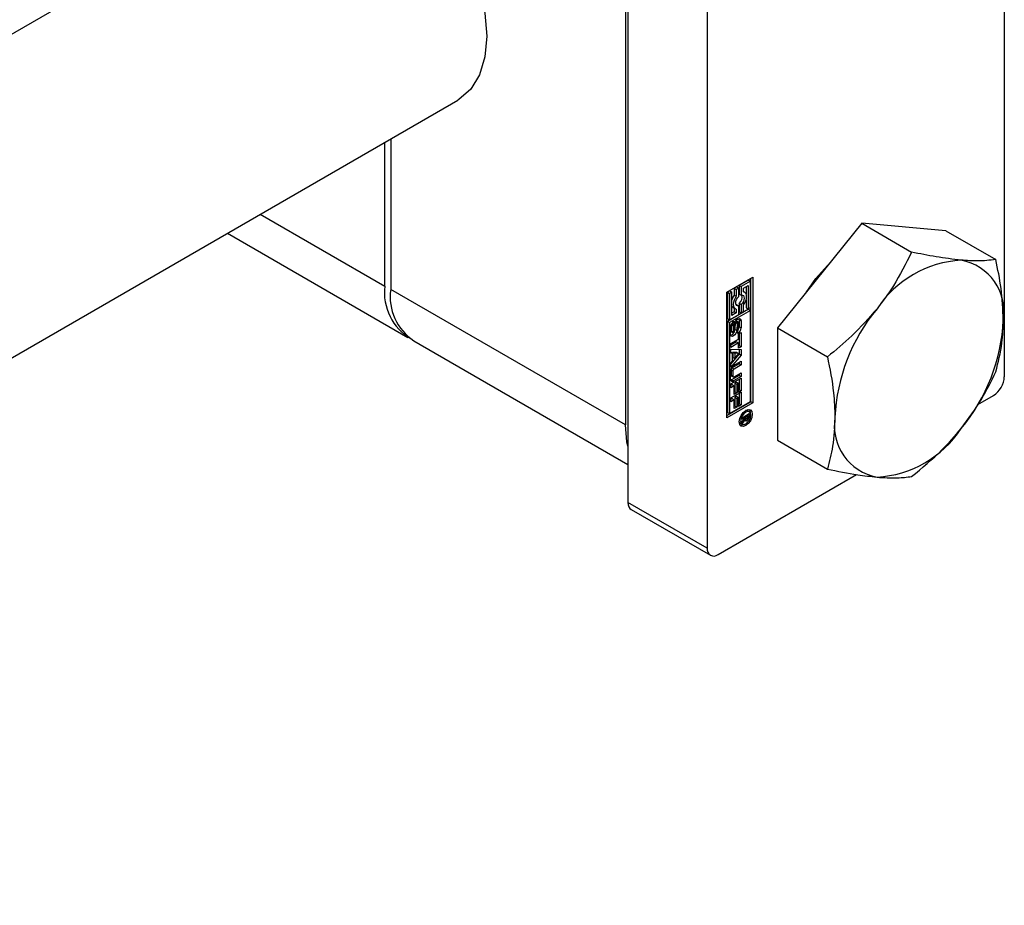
# Model space of a CAD drawing. Header units: millimetres. Extents: x 0 to 25230, y 0 to 17820.
# Tile 237 of 244: x 22694 to 22905, y 15967 to 16156. Entities that reach past the tile are written whole.
import ezdxf

# ---------------------------------------------------------------- set-up
doc = ezdxf.new("R2010")
doc.units = ezdxf.units.MM
doc.linetypes.add('SLD-Sólida', pattern=[0])

msp = doc.modelspace()

# ---------------------------------------------------------------- linework, layer by layer
at = {"color": 7, "linetype": 'SLD-Sólida', "lineweight": 25, "ltscale": 30}
for p, q in [((22905.25, 16246), (22905.25, 16079.91)), ((22824.64, 16219.05), (22824.64, 16052.97)), ((22841.61, 16209.26), (22841.61, 16043.17)), ((22824.11, 16201.85), (22824.11, 16069.57)), ((22758.2, 16191.08), (22097.58, 15809.71)), ((22127.57, 15757.74), (22788.2, 16139.12)), ((22772.57, 16099.32), (22772.57, 16130.09)), ((22773.84, 16130.82), (22773.84, 16098.59)), ((22745.92, 16114.71), (22772.57, 16099.32)), ((22874.71, 16112.78), (22856.68, 16090.35)), ((22874.71, 16112.78), (22885.4, 16106.6)), ((22892.74, 16111.16), (22874.71, 16112.78)), ((22738.89, 16110.65), (22777.54, 16088.34)), ((22892.74, 16111.16), (22903.43, 16104.99)), ((22845.86, 16098.04), (22851.43, 16101.26)), ((22850.48, 16100.59), (22848.48, 16099.44)), ((22850.9, 16100.35), (22848.91, 16099.2)), ((22850.48, 16100.59), (22850.9, 16100.35)), ((22850.9, 16094.71), (22850.9, 16100.35)), ((22851, 16074.56), (22851, 16101.01)), ((22851.43, 16101.26), (22851.43, 16074.31)), ((22824.11, 16069.57), (22773.84, 16098.59)), ((22845.86, 16071.1), (22845.86, 16098.04)), ((22846.48, 16098.29), (22845.96, 16097.99)), ((22845.96, 16097.99), (22845.96, 16092.35)), ((22845.96, 16097.99), (22846.38, 16097.74)), ((22846.91, 16098.04), (22846.38, 16097.74)), ((22846.38, 16097.74), (22846.38, 16092.1)), ((22846.48, 16098.29), (22846.91, 16098.04)), ((22846.91, 16093.02), (22846.91, 16098.04)), ((22847.96, 16099.14), (22847.43, 16098.84)), ((22847.43, 16098.84), (22847.43, 16097.4)), ((22847.43, 16098.84), (22847.85, 16098.59)), ((22848.38, 16098.89), (22847.85, 16098.59)), ((22847.85, 16098.59), (22847.85, 16097.15)), ((22847.96, 16099.14), (22848.38, 16098.89)), ((22848.38, 16097.07), (22848.38, 16098.89)), ((22848.48, 16099.44), (22848.48, 16097.62)), ((22848.48, 16099.44), (22848.91, 16099.2)), ((22848.48, 16097.62), (22848.91, 16097.38)), ((22848.91, 16099.2), (22848.91, 16097.38)), ((22849.43, 16098.89), (22850.38, 16099.44)), ((22849.43, 16098.06), (22849.43, 16098.89)), ((22849.65, 16097.98), (22849.43, 16098.11)), ((22849.95, 16099.19), (22849.95, 16097.65)), ((22850.38, 16099.44), (22850.38, 16094.41)), ((22847.43, 16097.4), (22847.85, 16097.15)), ((22848.48, 16095.63), (22848.48, 16093.81)), ((22848.48, 16095.63), (22848.91, 16095.38)), ((22849.95, 16096.31), (22849.95, 16094.65)), ((22850.48, 16094.35), (22845.96, 16091.74)), ((22850.9, 16094.11), (22846.38, 16091.5)), ((22847.43, 16093.81), (22846.91, 16093.51)), ((22847.85, 16093.56), (22846.91, 16093.02)), ((22847.21, 16094.72), (22847.63, 16094.47)), ((22847.43, 16094.59), (22847.43, 16093.81)), ((22847.43, 16093.81), (22847.85, 16093.56)), ((22847.96, 16095.32), (22847.83, 16095.31)), ((22847.85, 16094.39), (22847.85, 16093.56)), ((22847.96, 16095.32), (22848.38, 16095.08)), ((22848.38, 16093.26), (22848.38, 16095.08)), ((22848.48, 16093.81), (22848.91, 16093.56)), ((22848.91, 16095.38), (22848.91, 16093.56)), ((22848.91, 16093.56), (22849.43, 16093.86)), ((22849.43, 16093.86), (22849.43, 16095.3)), ((22849.95, 16094.65), (22850.38, 16094.41)), ((22850.38, 16094.41), (22850.9, 16094.71)), ((22850.48, 16094.35), (22850.9, 16094.11)), ((22850.9, 16074.62), (22850.9, 16094.11)), ((22845.96, 16092.35), (22846.38, 16092.1)), ((22845.96, 16091.74), (22845.96, 16072.25)), ((22846.38, 16091.5), (22845.96, 16091.74)), ((22846.38, 16092.1), (22848.38, 16093.26)), ((22846.38, 16091.5), (22846.38, 16072.01)), ((22846.87, 16091.34), (22847.28, 16091.1)), ((22846.9, 16091.38), (22847.32, 16091.14)), ((22846.91, 16091.39), (22847.33, 16091.14)), ((22847.33, 16091.77), (22847.33, 16091.14)), ((22847.59, 16091.51), (22847.56, 16090.07)), ((22847.59, 16091.51), (22848.02, 16091.27)), ((22847.61, 16091.59), (22848.02, 16091.35)), ((22847.66, 16091.68), (22848.05, 16091.46)), ((22847.71, 16091.78), (22848.1, 16091.56)), ((22847.76, 16091.86), (22848.16, 16091.63)), ((22848.23, 16091.64), (22847.81, 16091.88)), ((22848.3, 16090.14), (22848.3, 16091.44)), ((22848.45, 16092.12), (22848.41, 16092.36)), ((22848.45, 16092.12), (22848.45, 16090.61)), ((22848.45, 16092.12), (22848.88, 16091.88)), ((22848.88, 16091.88), (22848.88, 16090.36)), ((22846.61, 16089.04), (22846.61, 16090.56)), ((22846.75, 16091.02), (22846.75, 16089.73)), ((22846.75, 16091.02), (22847.18, 16090.78)), ((22846.75, 16089.73), (22847.18, 16089.48)), ((22846.76, 16091.14), (22847.19, 16090.9)), ((22846.78, 16089.59), (22847.2, 16089.34)), ((22846.82, 16091.26), (22847.23, 16091.02)), ((22846.82, 16089.53), (22847.25, 16089.28)), ((22847.18, 16090.78), (22847.18, 16089.48)), ((22847.33, 16091.14), (22847.32, 16091.14)), ((22847.47, 16089.64), (22847.5, 16091.08)), ((22847.56, 16090.07), (22847.99, 16089.82)), ((22848.02, 16091.27), (22847.99, 16089.82)), ((22848.15, 16089.15), (22848.15, 16089.78)), ((22848.34, 16089.08), (22848.87, 16089.39)), ((22848.45, 16090.61), (22848.88, 16090.36)), ((22848.87, 16089.39), (22848.87, 16086.31)), ((22856.68, 16090.35), (22867.37, 16084.17)), ((22856.68, 16090.35), (22856.68, 16066.3)), ((22778.81, 16087.6), (22824.64, 16061.14)), ((22846.68, 16087), (22848.34, 16087.96)), ((22847.91, 16087.37), (22846.68, 16086.66)), ((22848.34, 16087.13), (22846.68, 16086.17)), ((22847.91, 16087.37), (22848.34, 16087.13)), ((22848.34, 16087.96), (22848.34, 16089.08)), ((22848.34, 16086), (22848.34, 16087.13)), ((22848.45, 16089.14), (22848.45, 16086.56)), ((22846.68, 16086.17), (22846.68, 16087)), ((22846.68, 16085.83), (22848.87, 16085.75)), ((22846.68, 16084.95), (22846.68, 16085.83)), ((22846.68, 16085.14), (22847.05, 16084.93)), ((22847.1, 16085.16), (22847.1, 16084.07)), ((22847.97, 16085.12), (22847.1, 16085.16)), ((22847.1, 16085.16), (22847.52, 16084.92)), ((22847.97, 16085.12), (22848.39, 16084.88)), ((22848.45, 16086.56), (22848.34, 16086.49)), ((22848.87, 16086.31), (22848.34, 16086)), ((22848.45, 16086.56), (22848.87, 16086.31)), ((22848.45, 16085.77), (22848.45, 16084.8)), ((22848.87, 16085.75), (22848.87, 16084.55)), ((22847.05, 16084.93), (22846.68, 16084.95)), ((22848.45, 16084.8), (22846.68, 16082.69)), ((22848.87, 16084.55), (22846.68, 16081.94)), ((22846.68, 16082.82), (22847.05, 16083.26)), ((22847.05, 16083.26), (22847.05, 16084.93)), ((22847.1, 16084.07), (22847.52, 16083.83)), ((22847.29, 16082.33), (22848.87, 16083.25)), ((22847.52, 16084.92), (22847.52, 16083.83)), ((22848.39, 16084.88), (22847.52, 16084.92)), ((22847.52, 16083.83), (22848.39, 16084.88)), ((22848.45, 16084.8), (22848.87, 16084.55)), ((22848.45, 16083), (22848.45, 16082.66)), ((22848.87, 16083.25), (22848.87, 16082.42)), ((22846.61, 16079.4), (22846.61, 16081.16)), ((22846.68, 16081.94), (22846.68, 16082.82)), ((22846.73, 16081.42), (22846.73, 16080.25)), ((22846.73, 16081.42), (22847.15, 16081.17)), ((22848.45, 16082.66), (22846.94, 16081.79)), ((22846.94, 16081.79), (22847.37, 16081.55)), ((22847.15, 16081.17), (22847.15, 16080.01)), ((22848.87, 16082.42), (22847.37, 16081.55)), ((22847.37, 16079.88), (22848.87, 16080.75)), ((22848.45, 16082.66), (22848.87, 16082.42)), ((22848.87, 16080.75), (22848.87, 16079.92)), ((22846.68, 16078.37), (22848.87, 16079.63)), ((22846.73, 16080.25), (22847.15, 16080.01)), ((22846.79, 16080.11), (22847.21, 16079.87)), ((22848.45, 16080.17), (22846.86, 16079.25)), ((22846.86, 16079.25), (22847.29, 16079.01)), ((22848.87, 16079.92), (22847.29, 16079.01)), ((22847.91, 16078.75), (22847.54, 16078.53)), ((22847.91, 16078.75), (22848.34, 16078.5)), ((22848.45, 16080.51), (22848.45, 16080.17)), ((22848.45, 16080.17), (22848.87, 16079.92)), ((22848.45, 16079.39), (22848.45, 16077.11)), ((22848.87, 16079.63), (22848.87, 16076.86)), ((22846.68, 16077.55), (22846.68, 16078.37)), ((22847, 16078.22), (22846.68, 16078.04)), ((22847.43, 16077.98), (22846.68, 16077.55)), ((22846.68, 16075.35), (22848.87, 16076.62)), ((22847, 16078.22), (22847.43, 16077.98)), ((22847.43, 16076.12), (22847.43, 16077.98)), ((22847.54, 16076.68), (22847.43, 16076.61)), ((22847.54, 16078.53), (22847.54, 16076.68)), ((22847.54, 16078.53), (22847.96, 16078.29)), ((22847.54, 16076.68), (22847.96, 16076.43)), ((22848.34, 16078.5), (22847.96, 16078.29)), ((22847.96, 16078.29), (22847.96, 16076.43)), ((22848.34, 16076.55), (22848.34, 16078.5)), ((22848.45, 16077.11), (22848.34, 16077.04)), ((22848.87, 16076.86), (22848.34, 16076.55)), ((22848.45, 16077.11), (22848.87, 16076.86)), ((22848.87, 16076.62), (22848.87, 16073.85)), ((22845.86, 16071.59), (22851, 16074.56)), ((22846.38, 16072.01), (22850.9, 16074.62)), ((22846.68, 16074.53), (22846.68, 16075.35)), ((22847, 16075.21), (22846.68, 16075.02)), ((22847.43, 16074.96), (22846.68, 16074.53)), ((22847, 16075.21), (22847.43, 16074.96)), ((22847.96, 16076.43), (22847.43, 16076.12)), ((22847.43, 16073.11), (22847.43, 16074.96)), ((22847.91, 16075.74), (22847.54, 16075.52)), ((22847.54, 16075.52), (22847.54, 16073.66)), ((22847.54, 16075.52), (22847.96, 16075.27)), ((22847.91, 16075.74), (22848.34, 16075.49)), ((22848.34, 16075.49), (22847.96, 16075.27)), ((22847.96, 16075.27), (22847.96, 16073.42)), ((22848.34, 16073.54), (22848.34, 16075.49)), ((22848.45, 16076.38), (22848.45, 16074.09)), ((22851.43, 16074.31), (22851, 16074.56)), ((22899.56, 16073.93), (22902.92, 16075.87)), ((22851.43, 16074.31), (22845.86, 16071.1)), ((22847.54, 16073.66), (22847.43, 16073.6)), ((22847.96, 16073.42), (22847.43, 16073.11)), ((22847.54, 16073.66), (22847.96, 16073.42)), ((22848.45, 16074.09), (22848.34, 16074.03)), ((22848.87, 16073.85), (22848.34, 16073.54)), ((22848.45, 16074.09), (22848.87, 16073.85)), ((22850.22, 16072.63), (22849.92, 16072.71)), ((22850.65, 16072.39), (22850.22, 16072.63)), ((22845.96, 16072.25), (22846.38, 16072.01)), ((22849.1, 16071.13), (22850.62, 16072.01)), ((22849.8, 16071.19), (22849.1, 16070.78)), ((22849.1, 16070.32), (22849.8, 16071.19)), ((22849.1, 16070.78), (22849.1, 16071.13)), ((22849.68, 16070.7), (22849.1, 16069.92)), ((22849.1, 16069.92), (22849.1, 16070.32)), ((22849.49, 16070.81), (22849.68, 16070.7)), ((22849.51, 16071.36), (22849.8, 16071.19)), ((22849.58, 16071.4), (22849.87, 16071.23)), ((22849.67, 16071.03), (22849.96, 16070.86)), ((22849.68, 16071.03), (22849.95, 16070.88)), ((22849.71, 16070.79), (22850.13, 16070.54)), ((22849.73, 16070.57), (22849.9, 16070.48)), ((22849.8, 16071.19), (22849.87, 16071.15)), ((22850.37, 16071.52), (22849.87, 16071.23)), ((22849.87, 16071.23), (22849.87, 16071.15)), ((22850.07, 16071.69), (22850.37, 16071.52)), ((22850.19, 16071.76), (22850.19, 16071.67)), ((22850.19, 16071.67), (22850.62, 16071.43)), ((22850.25, 16070.98), (22850.46, 16070.86)), ((22850.37, 16071.39), (22850.37, 16071.52)), ((22850.37, 16071.34), (22850.37, 16071.39)), ((22850.37, 16071.3), (22850.37, 16071.34)), ((22850.37, 16071.3), (22850.59, 16071.17)), ((22850.62, 16072.01), (22850.62, 16071.43)), ((22848.47, 16070.19), (22848.69, 16069.97)), ((22848.69, 16069.97), (22849.11, 16069.73)), ((22856.68, 16066.3), (22867.37, 16060.13)), ((22843.95, 16041.83), (22873.63, 16058.96)), ((22841.61, 16043.17), (22824.64, 16052.97)), ((22825.33, 16051.46), (22842.3, 16041.66))]:
    msp.add_line(p, q, dxfattribs=at)
at = {"color": 7, "linetype": 'SLD-Sólida', "lineweight": 25, "ltscale": 30, "flags": 128}
for points in [[(22773.84, 16189.21), (22777.89, 16186.29), (22781.76, 16182.57), (22785.32, 16178.21), (22788.43, 16173.37), (22790.97, 16168.22), (22792.86, 16162.95), (22794.02, 16157.77), (22794.42, 16152.85), (22794.02, 16148.39), (22792.86, 16144.54), (22790.97, 16141.46), (22788.43, 16139.25), (22788.2, 16139.12)], [(22862.79, 16097.95), (22864.9, 16100.92), (22868.06, 16104.43)], [(22849.43, 16095.3), (22849.7, 16095.72), (22849.9, 16096.17), (22850.03, 16096.62), (22850.07, 16097.05), (22850.03, 16097.43), (22849.9, 16097.74), (22849.7, 16097.95), (22849.43, 16098.06)], [(22847.85, 16097.15), (22847.59, 16096.73), (22847.38, 16096.28), (22847.25, 16095.83), (22847.21, 16095.4), (22847.25, 16095.02), (22847.38, 16094.72), (22847.59, 16094.5), (22847.85, 16094.39)], [(22848.38, 16095.08), (22848.12, 16095.08), (22847.92, 16095.19), (22847.79, 16095.41), (22847.74, 16095.71), (22847.79, 16096.06), (22847.92, 16096.43), (22848.12, 16096.78), (22848.38, 16097.07)], [(22848.91, 16097.38), (22849.16, 16097.38), (22849.37, 16097.27), (22849.5, 16097.05), (22849.54, 16096.75), (22849.5, 16096.4), (22849.37, 16096.03), (22849.16, 16095.68), (22848.91, 16095.38)], [(22847.5, 16091.08), (22847.55, 16091.41), (22847.7, 16091.76), (22847.92, 16092.06), (22848.19, 16092.27), (22848.45, 16092.37), (22848.67, 16092.32), (22848.82, 16092.15), (22848.88, 16091.88)], [(22847.99, 16089.82), (22847.93, 16089.49), (22847.78, 16089.15), (22847.55, 16088.85), (22847.29, 16088.64), (22847.03, 16088.55), (22846.81, 16088.6), (22846.66, 16088.77), (22846.61, 16089.04)], [(22846.77, 16091.17), (22846.77, 16091.16), (22846.76, 16091.14)], [(22847.47, 16089.63), (22847.5, 16089.73), (22847.56, 16090.07)], [(22846.65, 16079.17), (22846.73, 16079.19), (22846.86, 16079.25)], [(22849.34, 16072.25), (22849.88, 16072.68), (22850.42, 16072.87), (22850.87, 16072.78), (22851.18, 16072.43), (22851.28, 16071.87), (22851.18, 16071.19), (22850.87, 16070.48), (22850.42, 16069.87), (22849.88, 16069.44), (22849.34, 16069.25), (22848.88, 16069.34), (22848.58, 16069.69), (22848.47, 16070.25), (22848.58, 16070.93), (22848.88, 16071.63), (22849.34, 16072.25)], [(22850.29, 16072.46), (22849.88, 16072.31), (22849.46, 16071.98), (22849.11, 16071.5), (22848.87, 16070.96), (22848.79, 16070.43), (22848.87, 16070), (22849.11, 16069.73), (22849.46, 16069.66), (22849.88, 16069.8), (22850.29, 16070.14), (22850.65, 16070.61), (22850.88, 16071.16), (22850.96, 16071.69), (22850.88, 16072.12), (22850.65, 16072.39), (22850.29, 16072.46)], [(22850.64, 16072.86), (22850.75, 16072.67), (22850.86, 16072.17)], [(22850.19, 16071.62), (22850.19, 16071.64), (22850.19, 16071.67)], [(22824.64, 16065.01), (22824.44, 16065.93), (22824.11, 16069.57)], [(22849.41, 16069.65), (22848.92, 16069.49), (22848.7, 16069.5)], [(22824.64, 16052.97), (22824.69, 16052.47), (22824.82, 16052.04), (22825.04, 16051.7), (22825.33, 16051.46), (22825.33, 16051.46)]]:
    msp.add_lwpolyline(points, dxfattribs=at)
at = {"color": 7, "linetype": 'SLD-Sólida', "lineweight": 25, "ltscale": 900}
for centre, radius, start, end in [((22897.42, 16081.63), 23.28, 93.4299, 146.5646), ((22893.97, 16093.84), 11.21, 350.7488, 79.4534), ((22784.06, 16097.97), 11.57, 173.2962, 239.5223), ((22784.96, 16097), 11.23, 171.8644, 236.822), ((22850.17, 16095.35), 3.42, 143.1714, 162.3296), ((22847.49, 16096.9), 1.62, 307.7845, 17.5223), ((22847.6, 16095.37), 0.759, 205.1443, 239.0607), ((22908.08, 16069.42), 39.14, 140.2289, 177.3605), ((22848.09, 16090.49), 1.49, 120.987, 177.5292), ((22848.11, 16091.5), 0.519, 176.1224, 178.788), ((22847.78, 16091.84), 0.0486, 60.3617, 90.7857), ((22848.71, 16091.24), 0.698, 162.106, 171.3082), ((22848.76, 16091.25), 0.742, 172.0894, 178.4759), ((22848.51, 16091.31), 0.482, 147.9776, 161.5819), ((22848.26, 16091.47), 0.188, 120.5305, 149.9248), ((22848.2, 16091.58), 0.062, 52.5165, 127.0742), ((22848.14, 16091.52), 0.151, 12.0797, 47.6312), ((22847.9, 16091.44), 0.397, 359.3651, 15.2441), ((22865.94, 16093.84), 39.14, 320.2277, 357.3601), ((22846.35, 16089.86), 1.1, 285.7747, 327.7468), ((22847.41, 16091.02), 0.653, 169.0875, 179.6607), ((22847.12, 16089.72), 0.368, 178.7609, 200.9955), ((22846.88, 16089.62), 0.104, 197.8454, 239.3877), ((22847.85, 16090.77), 0.673, 169.0683, 179.3412), ((22847.57, 16089.48), 0.392, 179.461, 200.3078), ((22847.75, 16090.79), 0.576, 156.0239, 169.1285), ((22847.3, 16089.37), 0.104, 197.9737, 248.5945), ((22847.53, 16090.89), 0.333, 141.0529, 156.7095), ((22847.27, 16089.41), 0.132, 268.146, 340.0794), ((22847.41, 16090.99), 0.171, 122.5471, 140.7515), ((22846.91, 16089.64), 0.549, 330.5059, 343.3915), ((22846.72, 16089.69), 0.748, 343.5072, 355.9957), ((22847.39, 16090.42), 1.49, 300.7855, 357.5493), ((22848.06, 16089.93), 0.18, 301.3064, 324.7163), ((22847.9, 16090.06), 0.384, 323.6076, 341.3668), ((22847.74, 16090.13), 0.554, 339.6939, 351.1809), ((22847.05, 16090.65), 1.4, 330.4164, 358.0423), ((22847.66, 16090.15), 0.636, 350.374, 359.7037), ((22848.08, 16081.09), 1.48, 122.5953, 177.3909), ((22847.2, 16081.4), 0.475, 122.7479, 177.248), ((22847.62, 16081.15), 0.472, 122.58, 177.4277), ((22847.02, 16079.33), 0.419, 170.8097, 309.1966), ((22846.88, 16080.24), 0.155, 174.532, 234.3614), ((22847.28, 16079.99), 0.134, 170.7617, 309.207), ((22900.19, 16080.14), 5.07, 302.6056, 357.3927), ((22849.44, 16071.23), 0.516, 289.0268, 301.0527), ((22849.93, 16070.72), 0.242, 184.8409, 263.5094), ((22849.39, 16071.41), 0.696, 297.084, 314.7809), ((22850.3, 16071.12), 0.425, 175.4958, 214.4601), ((22849.91, 16070.88), 0.405, 268.4559, 303.0023), ((22850.03, 16070.99), 0.142, 234.3965, 304.724), ((22849.87, 16071.34), 0.521, 296.9034, 310.5456), ((22849.73, 16071.28), 0.839, 298.5653, 330.2325), ((22849.95, 16071.25), 0.397, 310.6286, 341.4533), ((22849.58, 16071.36), 0.785, 342.0519, 355.5032), ((22849.56, 16071.42), 1.05, 328.1539, 346.6204), ((22849.4, 16071.45), 1.22, 347.1436, 359.1788), ((22880.05, 16069.42), 11.21, 170.7483, 259.4521), ((22876.6, 16081.63), 23.28, 273.4294, 326.5652), ((22843.04, 16042.94), 1.44, 170.7767, 309.2053)]:
    msp.add_arc(centre, radius, start, end, dxfattribs=at)
at = {"color": 7, "linetype": 'SLD-Sólida', "lineweight": 25, "ltscale": 30}
for points, knots in [([(22885.4, 16106.6), (22884.18, 16104.14), (22882.07, 16099.87), (22879.21, 16096.07), (22878, 16094.46)], [0, 0, 0, 0, 0.575897, 1, 1, 1, 1]), ([(22896.03, 16104.87), (22894.23, 16105.08), (22890.66, 16105.51), (22887.15, 16106.24), (22885.4, 16106.6)], [0, 0, 0, 0, 0.503241, 1, 1, 1, 1]), ([(22903.43, 16104.99), (22902.13, 16104.85), (22899.67, 16104.59), (22897.2, 16104.78), (22896.03, 16104.87)], [0, 0, 0, 0, 0.52663, 1, 1, 1, 1]), ([(22905.04, 16092.04), (22904.94, 16094.31), (22904.74, 16098.67), (22903.86, 16102.94), (22903.43, 16104.99)], [0, 0, 0, 0, 0.5207997, 1, 1, 1, 1]), ([(22878, 16094.46), (22876.26, 16092.47), (22873, 16088.75), (22869.16, 16085.63), (22867.37, 16084.17)], [0, 0, 0, 0, 0.532718, 1, 1, 1, 1]), ([(22903.43, 16080.95), (22903.95, 16083), (22904.88, 16086.64), (22904.99, 16090.4), (22905.04, 16092.04)], [0, 0, 0, 0, 0.5622778, 1, 1, 1, 1]), ([(22867.37, 16084.17), (22867.89, 16081.62), (22868.76, 16077.34), (22868.92, 16072.98), (22868.98, 16071.22)], [0, 0, 0, 0, 0.596654, 1, 1, 1, 1]), ([(22896.03, 16068.8), (22897.56, 16070.88), (22900.39, 16074.71), (22902.48, 16078.99), (22903.43, 16080.95)], [0, 0, 0, 0, 0.541458, 1, 1, 1, 1]), ([(22868.98, 16071.22), (22868.9, 16069.14), (22868.75, 16065.38), (22867.79, 16061.75), (22867.37, 16060.13)], [0, 0, 0, 0, 0.55491, 1, 1, 1, 1]), ([(22885.4, 16058.52), (22887.64, 16060.35), (22891.46, 16063.49), (22894.69, 16067.25), (22896.03, 16068.8)], [0, 0, 0, 0, 0.584696, 1, 1, 1, 1]), ([(22867.37, 16060.13), (22869.53, 16059.68), (22873.05, 16058.96), (22876.62, 16058.55), (22878, 16058.39)], [0, 0, 0, 0, 0.614485, 1, 1, 1, 1]), ([(22878, 16058.39), (22879.46, 16058.29), (22881.93, 16058.12), (22884.39, 16058.4), (22885.4, 16058.52)], [0, 0, 0, 0, 0.590726, 1, 1, 1, 1])]:
    msp.add_open_spline(points, degree=3, knots=knots, dxfattribs=at)

doc.saveas('drawing.dxf')
